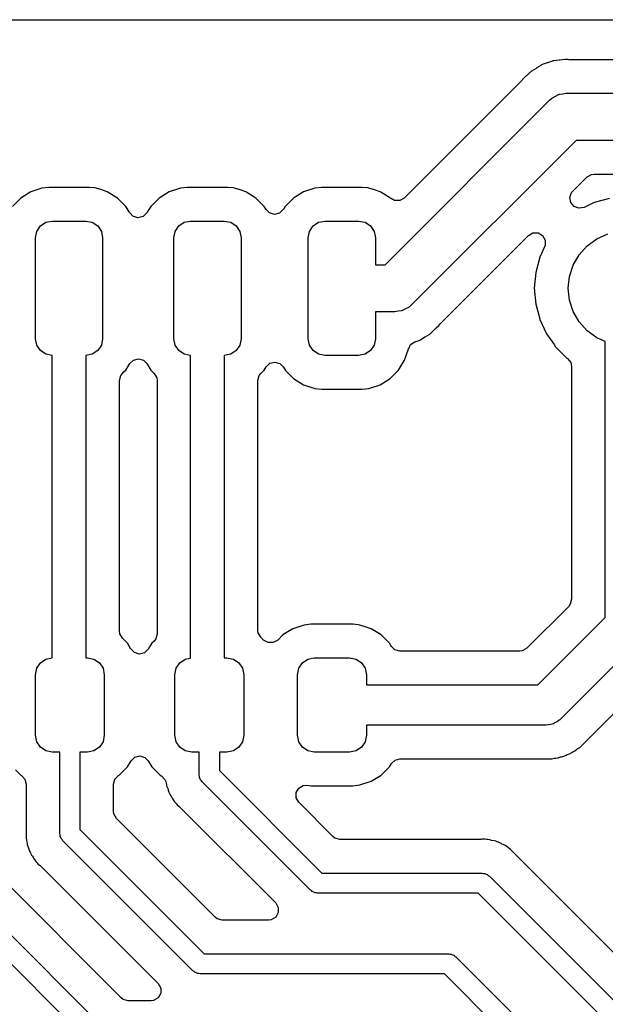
# Model space of a CAD drawing. Extents: x 44 to 146, y -87 to -25.
# Tile 22 of 40: x 89.82 to 98.53, y -39.9 to -25.25. Entities that reach past the tile are written whole.
import ezdxf

# ---------------------------------------------------------------- set-up
doc = ezdxf.new("R2010")
doc.units = 0
doc.layers.add('BLACK', color=7, linetype='CONTINUOUS')

msp = doc.modelspace()

# ---------------------------------------------------------------- linework, layer by layer
at = {"layer": 'BLACK', "linetype": 'CONTINUOUS'}
for p, q in [((48.864128, -25.2545), (140.635872, -25.2545)), ((97.583398, -25.926828), (97.577065, -25.929863)), ((97.583453, -25.926946), (97.583398, -25.926828)), ((97.590787, -25.923552), (97.583453, -25.926946)), ((97.665601, -25.898343), (97.590787, -25.923552)), ((97.669401, -25.897005), (97.665601, -25.898343)), ((97.743529, -25.869773), (97.669401, -25.897005)), ((97.751372, -25.867823), (97.743529, -25.869773)), ((97.758172, -25.866097), (97.751341, -25.867698)), ((97.751341, -25.867698), (97.751372, -25.867823)), ((97.7582, -25.866223), (97.758172, -25.866097)), ((97.766087, -25.864486), (97.7582, -25.866223)), ((97.76609, -25.864486), (97.766087, -25.864486)), ((97.766092, -25.864485), (97.76609, -25.864486)), ((97.766096, -25.864485), (97.766092, -25.864485)), ((97.844625, -25.855943), (97.766096, -25.864485)), ((97.848625, -25.855453), (97.844625, -25.855943)), ((97.92683, -25.844798), (97.848625, -25.855453)), ((97.974181, -25.848654), (97.92683, -25.844798)), ((97.978523, -25.849008), (97.974181, -25.848654)), ((97.990616, -25.8495), (97.978523, -25.849008)), ((121.654972, -25.8495), (97.990616, -25.8495)), ((97.414013, -26.033197), (97.35816, -26.089049)), ((97.420305, -26.02814), (97.414013, -26.033197)), ((97.425753, -26.023718), (97.420225, -26.02804)), ((97.420225, -26.02804), (97.420305, -26.02814)), ((97.425831, -26.02382), (97.425753, -26.023718)), ((97.432262, -26.018931), (97.425831, -26.02382)), ((97.499921, -25.978221), (97.432262, -26.018931)), ((97.503348, -25.976095), (97.499921, -25.978221)), ((97.569881, -25.933568), (97.503348, -25.976095)), ((97.577122, -25.929977), (97.569881, -25.933568)), ((97.577065, -25.929863), (97.577122, -25.929977)), ((97.281415, -26.165794), (95.539648, -27.907562)), ((97.292633, -26.15222), (97.281415, -26.165794)), ((97.292732, -26.152304), (97.292633, -26.15222)), ((97.297955, -26.146154), (97.292732, -26.152304)), ((97.355272, -26.09186), (97.297955, -26.146154)), ((97.35816, -26.089049), (97.355272, -26.09186)), ((97.843565, -26.36776), (97.850133, -26.36455)), ((97.850133, -26.36455), (97.900221, -26.358306)), ((97.900221, -26.358306), (97.95, -26.35)), ((97.95, -26.35), (121.75, -26.35)), ((95.255026, -28.9), (97.702513, -26.452512)), ((97.702513, -26.452512), (97.730118, -26.429132)), ((97.730118, -26.429132), (97.735026, -26.423801)), ((97.735026, -26.423801), (97.738868, -26.421721)), ((97.738868, -26.421721), (97.746624, -26.415153)), ((97.746624, -26.415153), (97.791964, -26.392987)), ((97.791964, -26.392987), (97.836355, -26.368964)), ((97.836355, -26.368964), (97.843565, -26.36776)), ((98.094975, -27.05), (95.647487, -29.497487)), ((121.605026, -27.05), (98.094975, -27.05)), ((98.046381, -27.806406), (98.258647, -27.594141)), ((98.258647, -27.594141), (98.325442, -27.555577)), ((98.325442, -27.555577), (98.364006, -27.5505)), ((98.364006, -27.5505), (109.778414, -27.5505)), ((89.980666, -27.815186), (89.831343, -27.907288)), ((90.147202, -27.760001), (89.980666, -27.815186)), ((90.249996, -27.7495), (90.147202, -27.760001)), ((90.850004, -27.7495), (90.249996, -27.7495)), ((90.850009, -27.7495), (90.850004, -27.7495)), ((90.935665, -27.75825), (90.850009, -27.7495)), ((90.952798, -27.760001), (90.935665, -27.75825)), ((91.036065, -27.787593), (90.952798, -27.760001)), ((91.119334, -27.815186), (91.036065, -27.787593)), ((91.268656, -27.907288), (91.119334, -27.815186)), ((92.040666, -27.815186), (91.891343, -27.907288)), ((92.207202, -27.760001), (92.040666, -27.815186)), ((92.309996, -27.7495), (92.207202, -27.760001)), ((92.910004, -27.7495), (92.309996, -27.7495)), ((92.910009, -27.7495), (92.910004, -27.7495)), ((92.995665, -27.75825), (92.910009, -27.7495)), ((93.012798, -27.760001), (92.995665, -27.75825)), ((93.096065, -27.787593), (93.012798, -27.760001)), ((93.179334, -27.815186), (93.096065, -27.787593)), ((93.328656, -27.907288), (93.179334, -27.815186)), ((94.040666, -27.815186), (93.891343, -27.907288)), ((94.207202, -27.760001), (94.040666, -27.815186)), ((94.309996, -27.7495), (94.207202, -27.760001)), ((94.910004, -27.7495), (94.309996, -27.7495)), ((94.910009, -27.7495), (94.910004, -27.7495)), ((94.995665, -27.75825), (94.910009, -27.7495)), ((95.012798, -27.760001), (94.995665, -27.75825)), ((95.096065, -27.787593), (95.012798, -27.760001)), ((95.179334, -27.815186), (95.096065, -27.787593)), ((95.31684, -27.9), (95.179334, -27.815186)), ((98.003312, -27.898774), (98.029691, -27.826297)), ((98.029691, -27.826297), (98.046381, -27.806406)), ((89.831343, -27.907288), (89.707285, -28.031346)), ((91.392712, -28.031344), (91.268656, -27.907288)), ((91.891343, -27.907288), (91.767288, -28.031343)), ((93.452712, -28.031344), (93.328656, -27.907288)), ((93.891343, -27.907288), (93.767288, -28.031343)), ((95.328656, -27.907288), (95.31684, -27.9)), ((95.32893, -27.907562), (95.328656, -27.907288)), ((95.329202, -27.907719), (95.32893, -27.907562)), ((95.335465, -27.912671), (95.329202, -27.907719)), ((95.33619, -27.911753), (95.335465, -27.912671)), ((95.395725, -27.946126), (95.33619, -27.911753)), ((95.472853, -27.946126), (95.395725, -27.946126)), ((95.539648, -27.907562), (95.472853, -27.946126)), ((98.016705, -27.97473), (98.003312, -27.898774)), ((98.066282, -28.033814), (98.016705, -27.97473)), ((98.366336, -27.976097), (98.214715, -28.0468)), ((98.366338, -27.976096), (98.366336, -27.976097)), ((98.59459, -27.914937), (98.366338, -27.976096)), ((91.447474, -28.120128), (91.392712, -28.031344)), ((91.453183, -28.129384), (91.447474, -28.120128)), ((91.712537, -28.120111), (91.706817, -28.129384)), ((91.739765, -28.075966), (91.712537, -28.120111)), ((91.767288, -28.031343), (91.739765, -28.075966)), ((93.483183, -28.080746), (93.452712, -28.031344)), ((93.531779, -28.129342), (93.483183, -28.080746)), ((93.736817, -28.080746), (93.680716, -28.133675)), ((93.739765, -28.075967), (93.736817, -28.080746)), ((93.744736, -28.067906), (93.739765, -28.075967)), ((93.767288, -28.031343), (93.744736, -28.067906)), ((98.138759, -28.060193), (98.066282, -28.033814)), ((98.214715, -28.0468), (98.138759, -28.060193)), ((90.123223, -28.323223), (90.204329, -28.26903)), ((90.204329, -28.26903), (90.3, -28.25)), ((90.3, -28.25), (90.8, -28.25)), ((90.8, -28.25), (90.895671, -28.26903)), ((90.895671, -28.26903), (90.976777, -28.323223)), ((91.501779, -28.17798), (91.453183, -28.129384)), ((91.575667, -28.2001), (91.501779, -28.17798)), ((91.650716, -28.182313), (91.575667, -28.2001)), ((91.706817, -28.129384), (91.650716, -28.182313)), ((92.183223, -28.323223), (92.264329, -28.26903)), ((92.264329, -28.26903), (92.36, -28.25)), ((92.36, -28.25), (92.86, -28.25)), ((92.86, -28.25), (92.955671, -28.26903)), ((92.955671, -28.26903), (93.036777, -28.323223)), ((93.605667, -28.151462), (93.531779, -28.129342)), ((93.680716, -28.133675), (93.605667, -28.151462)), ((94.183223, -28.323223), (94.264329, -28.26903)), ((94.264329, -28.26903), (94.36, -28.25)), ((94.36, -28.25), (94.86, -28.25)), ((94.86, -28.25), (94.955671, -28.26903)), ((94.955671, -28.26903), (95.036777, -28.323223)), ((90.05, -28.5), (90.06903, -28.404329)), ((90.06903, -28.404329), (90.123223, -28.323223)), ((90.976777, -28.323223), (91.03097, -28.404329)), ((91.03097, -28.404329), (91.05, -28.5)), ((92.11, -28.5), (92.12903, -28.404329)), ((92.12903, -28.404329), (92.183223, -28.323223)), ((93.036777, -28.323223), (93.09097, -28.404329)), ((93.09097, -28.404329), (93.11, -28.5)), ((94.11, -28.5), (94.12903, -28.404329)), ((94.12903, -28.404329), (94.183223, -28.323223)), ((95.036777, -28.323223), (95.09097, -28.404329)), ((95.09097, -28.404329), (95.11, -28.5)), ((90.05, -30), (90.05, -28.5)), ((91.05, -28.5), (91.05, -30)), ((92.11, -30), (92.11, -28.5)), ((93.11, -28.5), (93.11, -30)), ((94.11, -30), (94.11, -28.5)), ((95.11, -28.5), (95.11, -28.9)), ((96.068587, -29.784199), (97.386402, -28.466385)), ((97.386402, -28.466385), (97.453196, -28.427822)), ((97.453196, -28.427822), (97.530324, -28.427822)), ((97.530324, -28.427822), (97.597119, -28.466386)), ((97.597119, -28.466386), (97.635683, -28.533181)), ((97.635683, -28.533181), (97.635683, -28.610309)), ((98.261239, -28.618327), (98.405, -28.513878)), ((98.405, -28.513878), (98.567336, -28.441602)), ((97.6268, -28.634715), (97.556097, -28.786336)), ((97.635683, -28.610309), (97.6268, -28.634715)), ((98.142336, -28.750383), (98.261239, -28.618327)), ((97.556096, -28.786338), (97.494937, -29.01459)), ((97.556097, -28.786336), (97.556096, -28.786338)), ((98.053486, -28.904274), (98.142336, -28.750383)), ((95.11, -28.9), (95.255026, -28.9)), ((97.998575, -29.073275), (98.053486, -28.904274)), ((97.494937, -29.01459), (97.474341, -29.25)), ((97.98, -29.25), (97.998575, -29.073275)), ((97.474341, -29.25), (97.494937, -29.485409)), ((97.998575, -29.426725), (97.98, -29.25)), ((98.053486, -29.595726), (97.998575, -29.426725)), ((95.499868, -29.58545), (95.449777, -29.591693)), ((95.506436, -29.582238), (95.499868, -29.58545)), ((95.513645, -29.581036), (95.506436, -29.582238)), ((95.558026, -29.557017), (95.513645, -29.581036)), ((95.603377, -29.534847), (95.558026, -29.557017)), ((95.611133, -29.528277), (95.603377, -29.534847)), ((95.614974, -29.526199), (95.611133, -29.528277)), ((95.619881, -29.520868), (95.614974, -29.526199)), ((95.647487, -29.497487), (95.619881, -29.520868)), ((97.494937, -29.485409), (97.554306, -29.706982)), ((95.4, -29.6), (95.11, -29.6)), ((95.11, -29.6), (95.11, -30)), ((95.449777, -29.591693), (95.4, -29.6)), ((97.554306, -29.706982), (97.556097, -29.713663)), ((97.556097, -29.713663), (97.655965, -29.92783)), ((98.142336, -29.749617), (98.053486, -29.595726)), ((95.935989, -29.9168), (95.991852, -29.860936)), ((95.991852, -29.860936), (95.994709, -29.858156)), ((95.994709, -29.858156), (96.0155, -29.838462)), ((96.0155, -29.838462), (96.052041, -29.803849)), ((96.052041, -29.803849), (96.052047, -29.803839)), ((96.052047, -29.803839), (96.057272, -29.797689)), ((96.057272, -29.797689), (96.057372, -29.797774)), ((96.057372, -29.797774), (96.068587, -29.784199)), ((98.261239, -29.881673), (98.142336, -29.749617)), ((98.405, -29.986122), (98.261239, -29.881673)), ((90.06903, -30.095671), (90.05, -30)), ((91.05, -30), (91.03097, -30.095671)), ((92.12903, -30.095671), (92.11, -30)), ((93.11, -30), (93.09097, -30.095671)), ((94.12903, -30.095671), (94.11, -30)), ((95.11, -30), (95.09097, -30.095671)), ((95.69714, -30.047361), (95.759221, -30.026444)), ((95.759221, -30.026444), (95.759224, -30.026441)), ((95.759224, -30.026441), (95.759227, -30.026441)), ((95.759227, -30.026441), (95.766558, -30.02305)), ((95.766558, -30.02305), (95.766613, -30.023169)), ((95.766613, -30.023169), (95.772937, -30.020139)), ((95.772879, -30.020021), (95.780108, -30.016434)), ((95.772937, -30.020139), (95.772879, -30.020021)), ((95.780108, -30.016434), (95.780116, -30.016432)), ((95.780116, -30.016432), (95.846664, -29.973894)), ((95.846664, -29.973894), (95.850078, -29.971777)), ((95.850078, -29.971777), (95.917731, -29.931073)), ((95.91773, -29.931073), (95.917736, -29.93107)), ((95.917731, -29.931073), (95.91773, -29.931073)), ((95.917736, -29.93107), (95.91774, -29.931065)), ((95.91774, -29.931065), (95.924168, -29.92618)), ((95.924168, -29.92618), (95.924248, -29.926285)), ((95.924248, -29.926285), (95.929771, -29.921967)), ((95.929689, -29.921865), (95.935983, -29.916805)), ((95.929771, -29.921967), (95.929689, -29.921865)), ((95.935983, -29.916805), (95.935986, -29.916801)), ((95.935986, -29.916801), (95.935989, -29.9168)), ((97.655965, -29.92783), (97.768629, -30.08873)), ((98.53, -30.041775), (98.405, -29.986122)), ((90.123223, -30.176777), (90.06903, -30.095671)), ((91.03097, -30.095671), (90.976777, -30.176777)), ((92.183223, -30.176777), (92.12903, -30.095671)), ((93.09097, -30.095671), (93.036777, -30.176777)), ((94.183223, -30.176777), (94.12903, -30.095671)), ((95.09097, -30.095671), (95.036777, -30.176777)), ((95.544814, -30.319334), (95.599999, -30.152797)), ((95.599999, -30.152796), (95.602558, -30.145074)), ((95.599999, -30.152797), (95.599999, -30.152796)), ((95.602558, -30.145074), (95.604915, -30.145855)), ((95.604915, -30.145855), (95.634106, -30.08873)), ((95.634106, -30.08873), (95.69714, -30.047361)), ((97.768629, -30.08873), (97.791506, -30.121402)), ((97.791506, -30.121402), (97.958601, -30.288497)), ((98.53, -34.145736), (98.53, -30.041775)), ((90.204329, -30.23097), (90.123223, -30.176777)), ((90.3, -30.25), (90.204329, -30.23097)), ((90.3, -34.75), (90.3, -30.25)), ((90.895671, -30.23097), (90.8, -30.25)), ((90.8, -30.25), (90.8, -34.75)), ((90.976777, -30.176777), (90.895671, -30.23097)), ((91.453183, -30.370615), (91.509283, -30.317687)), ((91.509283, -30.317687), (91.584332, -30.299899)), ((91.584332, -30.299899), (91.65822, -30.322019)), ((92.264329, -30.23097), (92.183223, -30.176777)), ((92.36, -30.25), (92.264329, -30.23097)), ((92.36, -34.752983), (92.36, -30.25)), ((92.955671, -30.23097), (92.86, -30.25)), ((92.86, -30.25), (92.86, -34.75)), ((93.036777, -30.176777), (92.955671, -30.23097)), ((94.264329, -30.23097), (94.183223, -30.176777)), ((94.36, -30.25), (94.264329, -30.23097)), ((94.86, -30.25), (94.36, -30.25)), ((94.955671, -30.23097), (94.86, -30.25)), ((95.036777, -30.176777), (94.955671, -30.23097)), ((95.452712, -30.468656), (95.544814, -30.319334)), ((97.958601, -30.288497), (97.965958, -30.293648)), ((97.965958, -30.293648), (98.015537, -30.35273)), ((91.392712, -30.468656), (91.453183, -30.370615)), ((91.65822, -30.322019), (91.706817, -30.370616)), ((91.706817, -30.370616), (91.767287, -30.468655)), ((93.452712, -30.468656), (93.483183, -30.419253)), ((93.483183, -30.419253), (93.539283, -30.366325)), ((93.539283, -30.366325), (93.614332, -30.348537)), ((93.614332, -30.348537), (93.68822, -30.370657)), ((93.68822, -30.370657), (93.736817, -30.419254)), ((93.736817, -30.419254), (93.765445, -30.465669)), ((93.765445, -30.465669), (93.767288, -30.468656)), ((98.015537, -30.35273), (98.0295, -30.415705)), ((98.0295, -30.415705), (98.0295, -33.876704)), ((91.3005, -30.622586), (91.320462, -30.548086)), ((91.320462, -30.548086), (91.344141, -30.517227)), ((91.344141, -30.517227), (91.366933, -30.494435)), ((91.366933, -30.494435), (91.392712, -30.468656)), ((91.767287, -30.468655), (91.815859, -30.517227)), ((91.815859, -30.517227), (91.854423, -30.584022)), ((91.854423, -30.584022), (91.8595, -30.622586)), ((93.3605, -30.622586), (93.380462, -30.548086)), ((93.380462, -30.548086), (93.404141, -30.517227)), ((93.404141, -30.517227), (93.426933, -30.494435)), ((93.426933, -30.494435), (93.452712, -30.468656)), ((93.767288, -30.468656), (93.891344, -30.592712)), ((93.891344, -30.592712), (94.040666, -30.684814)), ((95.179334, -30.684814), (95.328656, -30.592712)), ((95.328656, -30.592712), (95.452712, -30.468656)), ((91.3005, -34.352414), (91.3005, -30.622586)), ((91.8595, -30.622586), (91.8595, -34.392414)), ((93.3605, -34.337414), (93.3605, -30.622586)), ((94.040666, -30.684814), (94.207203, -30.739999)), ((94.207203, -30.739999), (94.309991, -30.7505)), ((94.309991, -30.7505), (94.910008, -30.750499)), ((94.910008, -30.750499), (95.012797, -30.739999)), ((95.012797, -30.739999), (95.179334, -30.684814)), ((97.985859, -33.982063), (97.362063, -34.605859)), ((98.009538, -33.951204), (97.985859, -33.982063)), ((98.0295, -33.876704), (98.009538, -33.951204)), ((94.047202, -34.260001), (93.880666, -34.315186)), ((94.149996, -34.2495), (94.047202, -34.260001)), ((94.775004, -34.2495), (94.149996, -34.2495)), ((94.775009, -34.2495), (94.775004, -34.2495)), ((94.851241, -34.257288), (94.775009, -34.2495)), ((94.877798, -34.260001), (94.851241, -34.257288)), ((94.955849, -34.285865), (94.877798, -34.260001)), ((97.525736, -35.15), (98.53, -34.145736)), ((91.305577, -34.390978), (91.3005, -34.352414)), ((91.344141, -34.457773), (91.305577, -34.390978)), ((91.8595, -34.392414), (91.839538, -34.466914)), ((93.365577, -34.375978), (93.3605, -34.337414)), ((93.404141, -34.442773), (93.365577, -34.375978)), ((93.731343, -34.407288), (93.655359, -34.483273)), ((93.880666, -34.315186), (93.731343, -34.407288)), ((95.044334, -34.315186), (94.955849, -34.285865)), ((95.193656, -34.407288), (95.044334, -34.315186)), ((95.317712, -34.531344), (95.193656, -34.407288)), ((91.417712, -34.531344), (91.344141, -34.457773)), ((91.471579, -34.618678), (91.417712, -34.531344)), ((91.782288, -34.531343), (91.749782, -34.584045)), ((91.815859, -34.497773), (91.782288, -34.531343)), ((91.839538, -34.466914), (91.815859, -34.497773)), ((93.444641, -34.483273), (93.404141, -34.442773)), ((93.511436, -34.521837), (93.444641, -34.483273)), ((93.588564, -34.521837), (93.511436, -34.521837)), ((93.655359, -34.483273), (93.588564, -34.521837)), ((95.339045, -34.565931), (95.317712, -34.531344)), ((95.346934, -34.578721), (95.339045, -34.565931)), ((99.042132, -34.482132), (97.862132, -35.662132)), ((91.473183, -34.621278), (91.471579, -34.618678)), ((91.521779, -34.669874), (91.473183, -34.621278)), ((91.595667, -34.691994), (91.521779, -34.669874)), ((91.670716, -34.674207), (91.595667, -34.691994)), ((91.726817, -34.621278), (91.670716, -34.674207)), ((91.728421, -34.618678), (91.726817, -34.621278)), ((91.749782, -34.584045), (91.728421, -34.618678)), ((95.399251, -34.629538), (95.346934, -34.578721)), ((95.473751, -34.6495), (95.399251, -34.629538)), ((97.256704, -34.6495), (95.473751, -34.6495)), ((97.295268, -34.644423), (97.256704, -34.6495)), ((97.362063, -34.605859), (97.295268, -34.644423)), ((90.06903, -34.904329), (90.123223, -34.823223)), ((90.123223, -34.823223), (90.204329, -34.76903)), ((90.204329, -34.76903), (90.3, -34.75)), ((90.8, -34.75), (90.825, -34.75)), ((90.825, -34.75), (90.920671, -34.76903)), ((90.920671, -34.76903), (91.001777, -34.823223)), ((91.001777, -34.823223), (91.05597, -34.904329)), ((92.14403, -34.904329), (92.198223, -34.823223)), ((92.198223, -34.823223), (92.279329, -34.76903)), ((92.279329, -34.76903), (92.36, -34.752983)), ((92.86, -34.75), (92.9, -34.75)), ((92.9, -34.75), (92.995671, -34.76903)), ((92.995671, -34.76903), (93.076777, -34.823223)), ((93.076777, -34.823223), (93.13097, -34.904329)), ((93.96903, -34.904329), (94.023223, -34.823223)), ((94.023223, -34.823223), (94.104329, -34.76903)), ((94.104329, -34.76903), (94.2, -34.75)), ((94.2, -34.75), (94.725, -34.75)), ((94.725, -34.75), (94.820671, -34.76903)), ((94.820671, -34.76903), (94.901777, -34.823223)), ((94.901777, -34.823223), (94.95597, -34.904329)), ((98.279816, -35.952262), (99.427826, -34.804252)), ((90.05, -35), (90.06903, -34.904329)), ((90.05, -35.9), (90.05, -35)), ((91.05597, -34.904329), (91.075, -35)), ((91.075, -35), (91.075, -35.9)), ((92.125, -35), (92.14403, -34.904329)), ((92.125, -35.9), (92.125, -35)), ((93.13097, -34.904329), (93.15, -35)), ((93.15, -35), (93.15, -35.9)), ((93.95, -35), (93.96903, -34.904329)), ((93.95, -35.9), (93.95, -35)), ((94.95597, -34.904329), (94.975, -35)), ((94.975, -35), (94.975, -35.15)), ((94.975, -35.15), (97.525736, -35.15)), ((97.737816, -35.733584), (97.718685, -35.742032)), ((97.758372, -35.729742), (97.737816, -35.733584)), ((97.787838, -35.711497), (97.758372, -35.729742)), ((97.819541, -35.697499), (97.787838, -35.711497)), ((97.8462, -35.675361), (97.819541, -35.697499)), ((97.852109, -35.671703), (97.8462, -35.675361)), ((97.854636, -35.668356), (97.852109, -35.671703)), ((97.862132, -35.662132), (97.854636, -35.668356)), ((97.65, -35.75), (94.975, -35.75)), ((94.975, -35.75), (94.975, -35.9)), ((97.684064, -35.743632), (97.65, -35.75)), ((97.718685, -35.742032), (97.684064, -35.743632)), ((90.06903, -35.995671), (90.05, -35.9)), ((90.123223, -36.076777), (90.06903, -35.995671)), ((91.05597, -35.995671), (91.001777, -36.076777)), ((91.075, -35.9), (91.05597, -35.995671)), ((92.14403, -35.995671), (92.125, -35.9)), ((92.198223, -36.076777), (92.14403, -35.995671)), ((93.13097, -35.995671), (93.076777, -36.076777)), ((93.15, -35.9), (93.13097, -35.995671)), ((93.96903, -35.995671), (93.95, -35.9)), ((94.023223, -36.076777), (93.96903, -35.995671)), ((94.95597, -35.995671), (94.901777, -36.076777)), ((94.975, -35.9), (94.95597, -35.995671)), ((98.152262, -36.079816), (98.279816, -35.952262)), ((90.204329, -36.13097), (90.123223, -36.076777)), ((90.3, -36.15), (90.204329, -36.13097)), ((90.4125, -36.15), (90.3, -36.15)), ((90.4125, -37.3625), (90.4125, -36.15)), ((90.825, -36.15), (90.7125, -36.15)), ((90.7125, -36.15), (90.7125, -37.300368)), ((90.920671, -36.13097), (90.825, -36.15)), ((91.001777, -36.076777), (90.920671, -36.13097)), ((92.279329, -36.13097), (92.198223, -36.076777)), ((92.375, -36.15), (92.279329, -36.13097)), ((92.4875, -36.15), (92.375, -36.15)), ((92.4875, -36.4875), (92.4875, -36.15)), ((92.9, -36.15), (92.7875, -36.15)), ((92.7875, -36.15), (92.7875, -36.425368)), ((92.995671, -36.13097), (92.9, -36.15)), ((93.076777, -36.076777), (92.995671, -36.13097)), ((94.104329, -36.13097), (94.023223, -36.076777)), ((94.2, -36.15), (94.104329, -36.13097)), ((94.725, -36.15), (94.2, -36.15)), ((94.820671, -36.13097), (94.725, -36.15)), ((94.901777, -36.076777), (94.820671, -36.13097)), ((97.964705, -36.187971), (97.999522, -36.175789)), ((97.999522, -36.175789), (98.030755, -36.156163)), ((98.030755, -36.156163), (98.045365, -36.148089)), ((98.045365, -36.148089), (98.078587, -36.132091)), ((98.078587, -36.132091), (98.107426, -36.109091)), ((98.107426, -36.109091), (98.121024, -36.099442)), ((98.121024, -36.099442), (98.152262, -36.079816)), ((91.417712, -36.368656), (91.473183, -36.278721)), ((91.473183, -36.278721), (91.529283, -36.225793)), ((91.529283, -36.225793), (91.604332, -36.208005)), ((91.604332, -36.208005), (91.67822, -36.230125)), ((91.67822, -36.230125), (91.726817, -36.278722)), ((91.726817, -36.278722), (91.782286, -36.368654)), ((95.317712, -36.368656), (95.346934, -36.321278)), ((95.346934, -36.321278), (95.403035, -36.26835)), ((95.403035, -36.26835), (95.473751, -36.2505)), ((95.473751, -36.2505), (97.740192, -36.2505)), ((97.740192, -36.2505), (97.740194, -36.2505)), ((97.740194, -36.2505), (97.776148, -36.242293)), ((97.776148, -36.242293), (97.792612, -36.239496)), ((97.792612, -36.239496), (97.829255, -36.235368)), ((97.829255, -36.235368), (97.864061, -36.223188)), ((97.864061, -36.223188), (97.880108, -36.218566)), ((97.880108, -36.218566), (97.891693, -36.215921)), ((97.891693, -36.215921), (97.916061, -36.21036)), ((97.916061, -36.21036), (97.949284, -36.194359)), ((97.949284, -36.194359), (97.964705, -36.187971)), ((89.755359, -36.416727), (89.831344, -36.492712)), ((91.293656, -36.492712), (91.417712, -36.368656)), ((91.782286, -36.368654), (91.782288, -36.368656)), ((91.782288, -36.368656), (91.906344, -36.492712)), ((92.7875, -36.425368), (94.312132, -37.95)), ((95.193656, -36.492712), (95.317712, -36.368656)), ((87.4, -36.587868), (91.162132, -40.35)), ((89.831344, -36.492712), (89.841218, -36.498802)), ((89.841218, -36.498802), (89.894147, -36.554899)), ((89.894147, -36.554899), (89.912, -36.62562)), ((91.213, -36.62562), (91.232962, -36.55112)), ((91.232962, -36.55112), (91.283781, -36.498802)), ((91.283781, -36.498802), (91.293656, -36.492712)), ((91.906344, -36.492712), (91.922821, -36.502875)), ((91.922821, -36.502875), (91.924835, -36.504117)), ((91.924835, -36.504117), (91.977764, -36.560218)), ((91.977764, -36.560218), (91.989699, -36.589368)), ((91.989699, -36.589368), (91.995274, -36.608559)), ((91.995274, -36.608559), (92.000013, -36.631445)), ((92.492611, -36.506574), (92.4875, -36.4875)), ((92.492611, -36.526323), (92.492611, -36.506574)), ((92.502484, -36.543425), (92.492611, -36.526323)), ((92.507596, -36.5625), (92.502484, -36.543425)), ((92.52156, -36.576464), (92.507596, -36.5625)), ((92.531434, -36.593566), (92.52156, -36.576464)), ((94.143934, -38.206066), (92.531434, -36.593566)), ((94.877797, -36.639999), (95.044334, -36.584814)), ((95.044334, -36.584814), (95.193656, -36.492712)), ((90.993934, -40.606066), (87.143934, -36.756066)), ((89.912, -36.62562), (89.912, -37.274234)), ((91.213, -37.031336), (91.213, -36.62562)), ((92.000013, -36.631445), (92.002427, -36.650552)), ((92.002427, -36.650552), (92.002428, -36.650557)), ((92.002428, -36.650557), (92.018801, -36.691911)), ((92.018801, -36.691911), (92.023346, -36.705185)), ((92.023346, -36.705185), (92.026154, -36.71485)), ((92.026154, -36.71485), (92.035756, -36.747898)), ((92.035756, -36.747898), (92.035757, -36.747899)), ((92.035757, -36.747899), (92.035757, -36.7479)), ((92.035757, -36.7479), (92.045558, -36.764473)), ((92.045558, -36.764473), (92.055841, -36.785464)), ((93.929159, -36.753854), (93.967723, -36.687059)), ((93.929159, -36.830982), (93.929159, -36.753854)), ((93.967723, -36.687059), (94.034518, -36.648495)), ((94.034518, -36.648495), (94.088226, -36.64419)), ((94.088226, -36.64419), (94.149991, -36.6505)), ((94.149991, -36.6505), (94.775008, -36.650499)), ((94.775008, -36.650499), (94.877797, -36.639999)), ((91.325805, -39.805859), (88.424804, -36.904858)), ((92.055841, -36.785464), (92.062929, -36.803367)), ((92.062929, -36.803367), (92.062932, -36.803372)), ((92.062932, -36.803372), (92.075935, -36.821269)), ((92.075935, -36.821269), (92.088136, -36.838063)), ((92.088136, -36.838063), (92.089069, -36.839346)), ((92.089069, -36.839346), (92.096774, -36.851076)), ((92.096774, -36.851076), (92.119417, -36.889362)), ((92.119417, -36.889362), (92.119421, -36.889367)), ((92.119421, -36.889367), (92.133033, -36.902979)), ((92.133033, -36.902979), (92.148217, -36.920758)), ((93.967723, -36.897777), (93.929159, -36.830982)), ((94.475805, -37.405859), (93.967723, -36.897777)), ((91.218077, -37.0699), (91.213, -37.031336)), ((92.148217, -36.920758), (92.159532, -36.936332)), ((92.159532, -36.936332), (92.159534, -36.936334)), ((92.159534, -36.936334), (92.159536, -36.936335)), ((92.159536, -36.936335), (92.159537, -36.936337)), ((92.159537, -36.936337), (92.188142, -36.960001)), ((92.188142, -36.960001), (92.193804, -36.964685)), ((92.193804, -36.964685), (92.204186, -36.974132)), ((92.204186, -36.974132), (93.625195, -38.395141)), ((91.256641, -37.136695), (91.218077, -37.0699)), ((92.725805, -38.605859), (91.256641, -37.136695)), ((89.910622, -37.291461), (89.909739, -37.300797)), ((89.909739, -37.300797), (89.911926, -37.370347)), ((89.912, -37.274234), (89.910103, -37.291412)), ((89.910103, -37.291412), (89.910622, -37.291461)), ((90.7125, -37.300368), (92.562132, -39.15)), ((89.911926, -37.370347), (89.912, -37.375029)), ((89.912, -37.375029), (89.912, -37.403421)), ((89.912, -37.403421), (89.912001, -37.403438)), ((89.912001, -37.403438), (89.912407, -37.406656)), ((89.912407, -37.406656), (89.913505, -37.420623)), ((89.913505, -37.420623), (89.914902, -37.465065)), ((89.914902, -37.465065), (89.914902, -37.465068)), ((89.914902, -37.465068), (89.920275, -37.483563)), ((89.920275, -37.483563), (89.925013, -37.506445)), ((90.417611, -37.381574), (90.4125, -37.3625)), ((90.417611, -37.401323), (90.417611, -37.381574)), ((90.427484, -37.418425), (90.417611, -37.401323)), ((90.432596, -37.4375), (90.427484, -37.418425)), ((90.44656, -37.451464), (90.432596, -37.4375)), ((90.456434, -37.468566), (90.44656, -37.451464)), ((92.393934, -39.406066), (90.456434, -37.468566)), ((94.506664, -37.429538), (94.475805, -37.405859)), ((94.581164, -37.4495), (94.506664, -37.429538)), ((96.662292, -37.4495), (94.581164, -37.4495)), ((96.676314, -37.448839), (96.662292, -37.4495)), ((96.688733, -37.447665), (96.676314, -37.448839)), ((96.720595, -37.444653), (96.688733, -37.447665)), ((96.720596, -37.444653), (96.720595, -37.444653)), ((96.739611, -37.447665), (96.720596, -37.444653)), ((96.762922, -37.4495), (96.739611, -37.447665)), ((96.782175, -37.4495), (96.762922, -37.4495)), ((96.782177, -37.4495), (96.782175, -37.4495)), ((96.808663, -37.4563), (96.782177, -37.4495)), ((96.825266, -37.460563), (96.808663, -37.4563)), ((96.839007, -37.463408), (96.825266, -37.460563)), ((96.882921, -37.470364), (96.839007, -37.463408)), ((96.882923, -37.470364), (96.882921, -37.470364)), ((96.882926, -37.470365), (96.882923, -37.470364)), ((96.900598, -37.478012), (96.882926, -37.470365)), ((96.922704, -37.48558), (96.900598, -37.478012)), ((96.935697, -37.488917), (96.922704, -37.48558)), ((96.941369, -37.490373), (96.935697, -37.488917)), ((96.941373, -37.490375), (96.941369, -37.490373)), ((96.980346, -37.511801), (96.941373, -37.490375)), ((89.925013, -37.506445), (89.927427, -37.525552)), ((89.927427, -37.525552), (89.927428, -37.525557)), ((89.927428, -37.525557), (89.943801, -37.566911)), ((89.943801, -37.566911), (89.948346, -37.580185)), ((89.948346, -37.580185), (89.960756, -37.622898)), ((89.960756, -37.622898), (89.960757, -37.622899)), ((89.960757, -37.622899), (89.960757, -37.6229)), ((89.960757, -37.6229), (89.970558, -37.639473)), ((89.970558, -37.639473), (89.980841, -37.660464)), ((96.992948, -37.517975), (96.980346, -37.511801)), ((97.010471, -37.525558), (96.992948, -37.517975)), ((97.029916, -37.533973), (97.010471, -37.525558)), ((97.033764, -37.535638), (97.029916, -37.533973)), ((97.048984, -37.547444), (97.033764, -37.535638)), ((97.068515, -37.560273), (97.048984, -37.547444)), ((97.085393, -37.569552), (97.068515, -37.560273)), ((97.085396, -37.569554), (97.085393, -37.569552)), ((97.0854, -37.569557), (97.085396, -37.569554)), ((97.117813, -37.599995), (97.0854, -37.569557)), ((97.128484, -37.60911), (97.117813, -37.599995)), ((97.131034, -37.611088), (97.128484, -37.60911)), ((97.1511, -37.631154), (97.131034, -37.611088)), ((97.154461, -37.634411), (97.1511, -37.631154)), ((97.205202, -37.68206), (97.154461, -37.634411)), ((89.980841, -37.660464), (89.987929, -37.678367)), ((89.987929, -37.678367), (89.987932, -37.678372)), ((89.987932, -37.678372), (90.004135, -37.700674)), ((90.004135, -37.700674), (90.013617, -37.713725)), ((90.013617, -37.713725), (90.014069, -37.714346)), ((90.014069, -37.714346), (90.021774, -37.726076)), ((90.021774, -37.726076), (90.044417, -37.764362)), ((90.044417, -37.764362), (90.044421, -37.764367)), ((90.044421, -37.764367), (90.058033, -37.777979)), ((90.058033, -37.777979), (90.073217, -37.795758)), ((97.205205, -37.682065), (97.205202, -37.68206)), ((97.211178, -37.689284), (97.205205, -37.682065)), ((97.211579, -37.688951), (97.211178, -37.689284)), ((97.222384, -37.702438), (97.211579, -37.688951)), ((99.118081, -39.598135), (97.222384, -37.702438)), ((90.073217, -37.795758), (90.084532, -37.811332)), ((90.084532, -37.811332), (90.084534, -37.811334)), ((90.084534, -37.811334), (90.084536, -37.811335)), ((90.084536, -37.811335), (90.084537, -37.811337)), ((90.084537, -37.811337), (90.108734, -37.831354)), ((90.108734, -37.831354), (90.118804, -37.839685)), ((90.118804, -37.839685), (90.129186, -37.849132)), ((90.129186, -37.849132), (91.055554, -38.7755)), ((94.312132, -37.95), (96.7, -37.95)), ((96.7, -37.95), (96.719075, -37.955111)), ((96.719075, -37.955111), (96.738823, -37.955111)), ((96.738823, -37.955111), (96.755925, -37.964984)), ((96.755925, -37.964984), (96.775, -37.970096)), ((96.775, -37.970096), (96.788964, -37.98406)), ((96.788964, -37.98406), (96.806066, -37.993934)), ((96.806066, -37.993934), (98.706066, -39.893934)), ((94.161035, -38.215939), (94.143934, -38.206066)), ((94.175, -38.229904), (94.161035, -38.215939)), ((94.194074, -38.235015), (94.175, -38.229904)), ((94.211177, -38.244889), (94.194074, -38.235015)), ((94.230925, -38.244889), (94.211177, -38.244889)), ((94.25, -38.25), (94.230925, -38.244889)), ((96.637868, -38.25), (94.25, -38.25)), ((98.473, -40.085132), (96.637868, -38.25)), ((93.625195, -38.395141), (93.663759, -38.461936)), ((93.663759, -38.461936), (93.663759, -38.539064)), ((92.756664, -38.629538), (92.725805, -38.605859)), ((92.831164, -38.6495), (92.756664, -38.629538)), ((93.519836, -38.6495), (92.831164, -38.6495)), ((93.5584, -38.644423), (93.519836, -38.6495)), ((93.625195, -38.605859), (93.5584, -38.644423)), ((93.663759, -38.539064), (93.625195, -38.605859)), ((91.055554, -38.7755), (91.875196, -39.595141)), ((92.562132, -39.15), (96.2, -39.15)), ((96.2, -39.15), (96.219075, -39.155111)), ((96.219075, -39.155111), (96.238823, -39.155111)), ((96.238823, -39.155111), (96.255925, -39.164984)), ((96.255925, -39.164984), (96.275, -39.170096)), ((96.275, -39.170096), (96.288964, -39.18406)), ((96.288964, -39.18406), (96.306066, -39.193934)), ((96.306066, -39.193934), (97.556066, -40.443934)), ((92.411035, -39.415939), (92.393934, -39.406066)), ((92.425, -39.429904), (92.411035, -39.415939)), ((92.444074, -39.435015), (92.425, -39.429904)), ((92.461177, -39.444889), (92.444074, -39.435015)), ((92.480925, -39.444889), (92.461177, -39.444889)), ((92.5, -39.45), (92.480925, -39.444889)), ((96.137868, -39.45), (92.5, -39.45)), ((97.323, -40.635132), (96.137868, -39.45)), ((91.875196, -39.595141), (91.91376, -39.661936)), ((91.91376, -39.661936), (91.91376, -39.739064)), ((91.356664, -39.829538), (91.325805, -39.805859)), ((91.431164, -39.8495), (91.356664, -39.829538)), ((91.875196, -39.805859), (91.808401, -39.844423)), ((91.91376, -39.739064), (91.875196, -39.805859)), ((91.769837, -39.8495), (91.431164, -39.8495)), ((91.808401, -39.844423), (91.769837, -39.8495))]:
    msp.add_line(p, q, dxfattribs=at)

doc.saveas('drawing.dxf')
